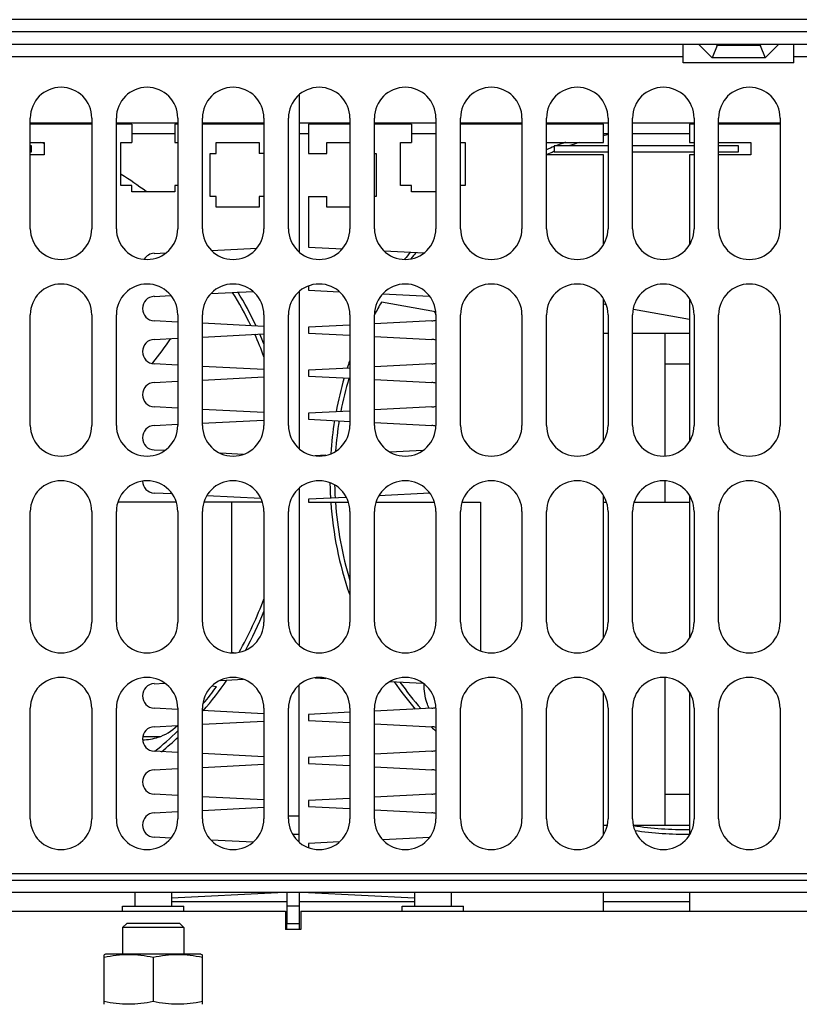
# Model space of a CAD drawing. Header units: millimetres. Extents: x 0 to 1980, y 0 to 1400.
# Tile 11 of 12: x 1081 to 1208, y 717 to 878. Entities that reach past the tile are written whole.
import ezdxf

# ---------------------------------------------------------------- set-up
doc = ezdxf.new("R2010")
doc.units = ezdxf.units.MM
doc.header["$LTSCALE"] = 108.9
doc.layers.get('0').update_dxf_attribs({"linetype": 'CONTINUOUS'})
doc.layers.add('3_ALL_AXES', color=7, linetype='CONTINUOUS')

msp = doc.modelspace()

# ---------------------------------------------------------------- linework, layer by layer
at = {"color": 7, "linetype": 'Continuous'}
for p, q in [((1378.94, 877.54), (616.94, 877.54)), ((624.94, 873.54), (1370.94, 873.54)), ((1188.94, 870.54), (1188.94, 873.54)), ((1194.44, 873.34), (1194.24, 873.54)), ((1201.44, 873.34), (1194.44, 873.34)), ((1201.64, 873.54), (1201.44, 873.34)), ((1206.94, 870.54), (1206.94, 873.54)), ((1206.94, 870.54), (1188.94, 870.54)), ((1126.44, 865.33), (1126.44, 839.74)), ((1082.69, 843.54), (1082.69, 861.54)), ((1082.69, 860.77), (1092.69, 860.77)), ((1092.69, 860.54), (1082.69, 860.54)), ((1092.69, 861.54), (1092.69, 843.54)), ((1096.69, 843.54), (1096.69, 861.54)), ((1096.69, 860.77), (1106.69, 860.77)), ((1099.19, 860.54), (1096.69, 860.54)), ((1099.19, 860.54), (1099.19, 857.54)), ((1106.19, 860.54), (1106.19, 857.54)), ((1106.69, 860.54), (1106.19, 860.54)), ((1106.69, 861.54), (1106.69, 843.54)), ((1110.69, 843.54), (1110.69, 861.54)), ((1110.69, 860.77), (1120.69, 860.77)), ((1120.69, 860.54), (1110.69, 860.54)), ((1120.69, 861.54), (1120.69, 843.54)), ((1124.69, 843.54), (1124.69, 861.54)), ((1126.44, 860.77), (1134.69, 860.77)), ((1127.94, 860.54), (1127.94, 855.79)), ((1134.69, 860.54), (1127.94, 860.54)), ((1134.69, 861.54), (1134.69, 843.54)), ((1138.69, 843.54), (1138.69, 861.54)), ((1138.69, 860.77), (1148.69, 860.77)), ((1144.69, 860.54), (1138.69, 860.54)), ((1144.69, 860.54), (1144.69, 857.54)), ((1148.69, 861.54), (1148.69, 843.54)), ((1152.69, 843.54), (1152.69, 861.54)), ((1152.69, 860.77), (1162.69, 860.77)), ((1162.69, 860.54), (1152.69, 860.54)), ((1162.69, 861.54), (1162.69, 843.54)), ((1166.69, 843.54), (1166.69, 861.54)), ((1166.69, 860.77), (1176.69, 860.77)), ((1175.94, 860.54), (1166.69, 860.54)), ((1175.94, 857.54), (1175.94, 860.54)), ((1176.69, 861.54), (1176.69, 843.54)), ((1180.69, 843.54), (1180.69, 861.54)), ((1180.69, 860.77), (1190.69, 860.77)), ((1190.69, 860.54), (1189.94, 860.54)), ((1189.94, 860.54), (1189.94, 857.54)), ((1190.69, 861.54), (1190.69, 843.54)), ((1194.69, 843.54), (1194.69, 861.54)), ((1194.69, 860.77), (1204.69, 860.77)), ((1204.69, 860.54), (1194.69, 860.54)), ((1204.69, 861.54), (1204.69, 843.54)), ((1082.69, 857.54), (1084.94, 857.54)), ((1082.9, 857.04), (1082.69, 857.04)), ((1082.9, 856.04), (1082.9, 857.04)), ((1084.94, 857.54), (1084.94, 855.54)), ((1097.44, 850.54), (1097.44, 857.54)), ((1097.44, 857.54), (1099.19, 857.54)), ((1106.19, 857.54), (1106.69, 857.54)), ((1112.94, 855.79), (1112.94, 857.54)), ((1112.94, 857.54), (1119.94, 857.54)), ((1119.94, 857.54), (1119.94, 855.79)), ((1130.94, 855.79), (1130.94, 857.54)), ((1130.94, 857.54), (1134.69, 857.54)), ((1142.94, 850.54), (1142.94, 857.54)), ((1142.94, 857.54), (1144.69, 857.54)), ((1152.69, 857.54), (1153.44, 857.54)), ((1153.44, 857.54), (1153.44, 850.54)), ((1166.69, 857.54), (1175.94, 857.54)), ((1176.69, 857.04), (1167.9, 857.04)), ((1167.9, 857.04), (1167.9, 856.04)), ((1190.69, 857.04), (1180.69, 857.04)), ((1189.94, 857.54), (1190.69, 857.54)), ((1194.69, 857.54), (1199.94, 857.54)), ((1197.9, 857.04), (1194.69, 857.04)), ((1197.9, 856.04), (1197.9, 857.04)), ((1199.94, 857.54), (1199.94, 855.54)), ((1082.69, 856.04), (1082.9, 856.04)), ((1084.94, 855.54), (1082.69, 855.54)), ((1111.94, 848.79), (1111.94, 855.79)), ((1111.94, 855.79), (1112.94, 855.79)), ((1120.69, 855.79), (1119.94, 855.79)), ((1127.94, 855.79), (1130.94, 855.79)), ((1138.69, 855.79), (1138.94, 855.79)), ((1138.94, 855.79), (1138.94, 848.79)), ((1175.94, 855.54), (1166.69, 855.54)), ((1167.9, 856.04), (1176.69, 856.04)), ((1175.94, 840.93), (1175.94, 855.54)), ((1180.69, 856.04), (1190.69, 856.04)), ((1190.69, 855.54), (1189.94, 855.54)), ((1189.94, 855.54), (1189.94, 840.93)), ((1194.69, 856.04), (1197.9, 856.04)), ((1199.94, 855.54), (1194.69, 855.54)), ((1099.19, 850.54), (1097.44, 850.54)), ((1099.19, 849.54), (1099.19, 850.54)), ((1106.19, 850.54), (1106.19, 849.54)), ((1106.69, 850.54), (1106.19, 850.54)), ((1144.69, 850.54), (1142.94, 850.54)), ((1144.69, 849.54), (1144.69, 850.54)), ((1153.44, 850.54), (1152.69, 850.54)), ((1106.19, 849.54), (1099.19, 849.54)), ((1148.69, 849.54), (1144.69, 849.54)), ((1112.94, 848.79), (1111.94, 848.79)), ((1112.94, 847.04), (1112.94, 848.79)), ((1119.94, 848.79), (1119.94, 847.04)), ((1120.69, 848.79), (1119.94, 848.79)), ((1127.94, 848.79), (1127.94, 840.54)), ((1127.94, 848.79), (1130.94, 848.79)), ((1130.94, 847.04), (1130.94, 848.79)), ((1138.94, 848.79), (1138.69, 848.79)), ((1119.94, 847.04), (1112.94, 847.04)), ((1134.69, 847.04), (1130.94, 847.04)), ((1102.84, 839.53), (1104.8, 839.63)), ((1112.18, 840), (1119.55, 840.37)), ((1127.94, 840.54), (1133.46, 840.26)), ((1140.26, 839.92), (1146.75, 839.6)), ((1112.1, 833), (1118.93, 833.34)), ((1126.44, 833.33), (1126.44, 807.74)), ((1127.94, 834.21), (1127.94, 833.54)), ((1127.94, 833.54), (1132.98, 833.28)), ((1140.04, 832.93), (1147.66, 832.55)), ((1102.84, 832.53), (1105.57, 832.67)), ((1148.64, 830.03), (1139.82, 831.59)), ((1175.94, 808.93), (1175.94, 832.15)), ((1175.94, 831.31), (1176.39, 831.23)), ((1189.94, 832.15), (1189.94, 808.93)), ((1180.85, 830.44), (1189.94, 828.84)), ((1082.69, 811.54), (1082.69, 829.54)), ((1092.69, 829.54), (1092.69, 811.54)), ((1096.69, 811.54), (1096.69, 829.54)), ((1106.69, 828.35), (1102.84, 828.54)), ((1106.69, 829.54), (1106.69, 811.54)), ((1110.69, 811.54), (1110.69, 829.54)), ((1120.69, 827.65), (1110.69, 828.15)), ((1120.69, 829.54), (1120.69, 811.54)), ((1124.69, 811.54), (1124.69, 829.54)), ((1134.69, 829.54), (1134.69, 811.54)), ((1138.69, 811.54), (1138.69, 829.54)), ((1148.04, 828.54), (1138.69, 828.07)), ((1148.69, 829.54), (1148.69, 811.54)), ((1152.69, 811.54), (1152.69, 829.54)), ((1162.69, 829.54), (1162.69, 811.54)), ((1166.69, 811.54), (1166.69, 829.54)), ((1176.69, 829.54), (1176.69, 811.54)), ((1180.69, 811.54), (1180.69, 829.54)), ((1190.69, 829.54), (1190.69, 811.54)), ((1194.69, 811.54), (1194.69, 829.54)), ((1204.69, 829.54), (1204.69, 811.54)), ((1110.69, 825.92), (1120.69, 826.42)), ((1134.69, 827.87), (1127.94, 827.54)), ((1127.94, 827.54), (1127.94, 826.54)), ((1127.94, 826.54), (1134.69, 826.2)), ((1175.94, 826.54), (1176.69, 826.54)), ((1180.69, 826.54), (1189.94, 826.54)), ((1185.94, 826.53), (1185.94, 806.56)), ((1102.84, 825.53), (1106.69, 825.73)), ((1138.69, 826), (1148.04, 825.53)), ((1106.69, 821.35), (1102.84, 821.54)), ((1120.69, 820.65), (1110.69, 821.15)), ((1134.69, 820.87), (1127.94, 820.54)), ((1127.94, 820.54), (1127.94, 819.54)), ((1148.04, 821.54), (1138.69, 821.07)), ((1185.94, 821.54), (1189.94, 821.54)), ((1102.84, 818.53), (1106.69, 818.73)), ((1110.69, 818.92), (1120.69, 819.42)), ((1127.94, 819.54), (1134.69, 819.2)), ((1138.69, 819), (1148.04, 818.53)), ((1106.69, 814.35), (1102.84, 814.54)), ((1120.69, 813.65), (1110.69, 814.15)), ((1134.69, 813.87), (1127.94, 813.54)), ((1148.04, 814.54), (1138.69, 814.07)), ((1110.67, 811.92), (1120.64, 812.42)), ((1127.94, 813.54), (1127.94, 812.54)), ((1127.94, 812.54), (1134.72, 812.2)), ((1102.84, 811.53), (1106.68, 811.72)), ((1138.71, 812), (1148.04, 811.53)), ((1104.54, 807.45), (1102.84, 807.54)), ((1146.56, 807.46), (1141.21, 807.2)), ((1117.31, 806.82), (1113.64, 807)), ((1130.8, 806.68), (1129.05, 806.59)), ((1185.94, 802.51), (1185.94, 799.04)), ((1126.44, 801.33), (1126.44, 775.74)), ((1105.77, 800.39), (1102.84, 800.54)), ((1120.19, 799.67), (1111.41, 800.11)), ((1134.11, 799.84), (1127.94, 799.54)), ((1127.94, 799.54), (1127.94, 799.04)), ((1147.68, 800.52), (1139.41, 800.11)), ((1175.94, 776.93), (1175.94, 800.15)), ((1189.94, 800.15), (1189.94, 776.93)), ((1106.44, 799.04), (1096.93, 799.04)), ((1120.44, 799.04), (1110.93, 799.04)), ((1115.44, 799.04), (1115.44, 774.56)), ((1127.94, 799.04), (1134.44, 799.04)), ((1138.93, 799.04), (1148.44, 799.04)), ((1152.93, 799.04), (1155.94, 799.04)), ((1155.94, 799.04), (1155.94, 774.86)), ((1175.94, 799.04), (1176.44, 799.04)), ((1180.93, 799.04), (1189.94, 799.04)), ((1082.69, 779.54), (1082.69, 797.54)), ((1092.69, 797.54), (1092.69, 779.54)), ((1096.69, 779.54), (1096.69, 797.54)), ((1106.69, 797.54), (1106.69, 779.54)), ((1110.69, 779.54), (1110.69, 797.54)), ((1120.69, 797.54), (1120.69, 779.54)), ((1124.69, 779.54), (1124.69, 797.54)), ((1134.69, 797.54), (1134.69, 779.54)), ((1138.69, 779.54), (1138.69, 797.54)), ((1148.69, 797.54), (1148.69, 779.54)), ((1152.69, 779.54), (1152.69, 797.54)), ((1162.69, 797.54), (1162.69, 779.54)), ((1166.69, 779.54), (1166.69, 797.54)), ((1176.69, 797.54), (1176.69, 779.54)), ((1180.69, 779.54), (1180.69, 797.54)), ((1190.69, 797.54), (1190.69, 779.54)), ((1194.69, 779.54), (1194.69, 797.54)), ((1204.69, 797.54), (1204.69, 779.54)), ((1115.44, 774.68), (1116.08, 774.57)), ((1129.05, 770.48), (1130.8, 770.39)), ((1185.94, 770.51), (1185.94, 746.54)), ((1102.84, 769.53), (1104.54, 769.62)), ((1112.99, 769.02), (1112.26, 769.15)), ((1113.64, 770.07), (1117.31, 770.25)), ((1126.44, 743.74), (1126.44, 769.33)), ((1141.21, 769.87), (1146.56, 769.61)), ((1175.94, 744.93), (1175.94, 768.15)), ((1189.94, 768.15), (1189.94, 744.93)), ((1082.69, 747.54), (1082.69, 765.54)), ((1092.69, 765.54), (1092.69, 747.54)), ((1096.69, 747.54), (1096.69, 765.54)), ((1106.68, 765.35), (1102.84, 765.54)), ((1106.69, 765.54), (1106.69, 747.54)), ((1120.64, 764.65), (1110.67, 765.15)), ((1110.69, 747.54), (1110.69, 765.54)), ((1120.69, 765.54), (1120.69, 747.54)), ((1124.69, 747.54), (1124.69, 765.54)), ((1134.72, 764.87), (1127.94, 764.54)), ((1127.94, 764.54), (1127.94, 763.54)), ((1134.69, 765.54), (1134.69, 747.54)), ((1138.69, 747.54), (1138.69, 765.54)), ((1148.04, 765.54), (1138.71, 765.07)), ((1148.69, 765.54), (1148.69, 747.54)), ((1152.69, 747.54), (1152.69, 765.54)), ((1162.69, 765.54), (1162.69, 747.54)), ((1166.69, 747.54), (1166.69, 765.54)), ((1176.69, 765.54), (1176.69, 747.54)), ((1180.69, 747.54), (1180.69, 765.54)), ((1190.69, 765.54), (1190.69, 747.54)), ((1194.69, 747.54), (1194.69, 765.54)), ((1204.69, 765.54), (1204.69, 747.54)), ((1102.84, 762.53), (1106.69, 762.73)), ((1110.69, 762.92), (1120.69, 763.42)), ((1127.94, 763.54), (1134.69, 763.2)), ((1138.69, 763), (1148.04, 762.53)), ((1100.98, 760.92), (1103.81, 760.92)), ((1106.69, 758.35), (1102.84, 758.54)), ((1120.69, 757.65), (1110.69, 758.15)), ((1134.69, 757.87), (1127.94, 757.54)), ((1148.04, 758.54), (1138.69, 758.07)), ((1110.69, 755.92), (1120.69, 756.42)), ((1127.94, 757.54), (1127.94, 756.54)), ((1127.94, 756.54), (1134.69, 756.2)), ((1138.69, 756), (1148.04, 755.53)), ((1102.84, 755.53), (1106.69, 755.73)), ((1106.69, 751.35), (1102.84, 751.54)), ((1120.69, 750.65), (1110.69, 751.15)), ((1148.04, 751.54), (1138.69, 751.07)), ((1185.94, 751.54), (1189.94, 751.54)), ((1134.69, 750.87), (1127.94, 750.54)), ((1127.94, 750.54), (1127.94, 749.54)), ((1102.84, 748.53), (1106.69, 748.73)), ((1110.69, 748.92), (1120.69, 749.42)), ((1124.69, 748.04), (1126.44, 748.04)), ((1127.94, 749.54), (1134.69, 749.2)), ((1138.69, 749), (1148.04, 748.53)), ((1175.94, 746.54), (1176.58, 746.54)), ((1180.8, 746.54), (1189.94, 746.54)), ((1125.36, 745.04), (1126.44, 745.04)), ((1105.57, 744.4), (1102.84, 744.54)), ((1118.93, 743.74), (1112.1, 744.08)), ((1132.98, 743.79), (1127.94, 743.54)), ((1127.94, 743.54), (1127.94, 742.86)), ((1147.66, 744.52), (1140.04, 744.14)), ((1373.94, 737.54), (621.94, 737.54)), ((1099.69, 735.54), (1099.69, 733.34)), ((1105.69, 734.68), (1122.94, 735.54)), ((1105.69, 735.54), (1105.69, 733.34)), ((1124.44, 735.54), (1124.44, 730.54)), ((1126.44, 735.54), (1126.44, 729.54)), ((1127.94, 735.54), (1145.19, 734.68)), ((1145.19, 735.54), (1145.19, 733.34)), ((1151.19, 735.54), (1151.19, 733.34)), ((1175.94, 732.54), (1175.94, 735.54)), ((1189.94, 735.54), (1189.94, 732.54)), ((1011.69, 732.54), (1124.19, 732.54)), ((1097.69, 733.34), (1107.69, 733.34)), ((1097.69, 732.54), (1097.69, 733.34)), ((1107.69, 732.54), (1107.69, 733.34)), ((1124.19, 732.54), (1124.19, 729.54)), ((1124.44, 733.42), (1126.44, 733.42)), ((1126.69, 732.54), (1239.19, 732.54)), ((1126.69, 732.54), (1126.69, 729.54)), ((1143.19, 733.34), (1153.19, 733.34)), ((1143.19, 732.54), (1143.19, 733.34)), ((1153.19, 732.54), (1153.19, 733.34)), ((1098.37, 730.54), (1097.69, 729.86)), ((1107.01, 730.54), (1098.37, 730.54)), ((1107.01, 730.54), (1107.69, 729.86)), ((1124.44, 730.54), (1126.44, 730.54)), ((1124.44, 729.54), (1124.44, 730.5)), ((1107.69, 729.86), (1097.69, 729.86)), ((1097.69, 729.86), (1097.69, 725.54)), ((1107.69, 729.86), (1107.69, 725.54)), ((1126.69, 729.54), (1124.19, 729.54))]:
    msp.add_line(p, q, dxfattribs=at)
at = {"color": 3, "linetype": 'Continuous'}
for p, q in [((1378.94, 875.54), (616.94, 875.54)), ((1193.61, 871.34), (1191.41, 873.54)), ((1204.47, 873.54), (1202.27, 871.34)), ((1202.27, 871.34), (1193.61, 871.34)), ((1099.19, 859.04), (1106.19, 859.04)), ((1126.44, 859.04), (1127.94, 859.04)), ((1144.69, 859.04), (1148.69, 859.04)), ((1175.94, 859.04), (1176.69, 859.04)), ((1180.69, 859.04), (1189.94, 859.04)), ((1373.94, 735.54), (621.94, 735.54)), ((1124.44, 734.04), (1105.69, 734.04)), ((1145.19, 734.04), (1126.44, 734.04)), ((1189.94, 734.04), (1175.94, 734.04))]:
    msp.add_line(p, q, dxfattribs=at)
at = {"color": 9, "linetype": 'Continuous'}
for p, q in [((1194.44, 873.34), (1193.61, 871.34)), ((1201.44, 873.34), (1202.27, 871.34)), ((1076.94, 871.54), (1188.94, 871.54)), ((1206.94, 871.54), (1318.94, 871.54)), ((621.94, 738.64), (1373.94, 738.64))]:
    msp.add_line(p, q, dxfattribs=at)
at = {"color": 7, "linetype": 'Continuous'}
for centre, radius, start, end in [((1087.69, 861.54), 5, 0, 180), ((1101.69, 861.54), 5, 0, 180), ((1115.69, 861.54), 5, 0, 180), ((1129.69, 861.54), 5, 0, 180), ((1143.69, 861.54), 5, 0, 180), ((1157.69, 861.54), 5, 0, 180), ((1171.69, 861.54), 5, 0, 180), ((1185.69, 861.54), 5, 0, 180), ((1199.69, 861.54), 5, 0, 180), ((1189.44, 803.04), 57.25, 102.8719, 103.6441), ((1066.94, 803.04), 57.25, 71.7228, 72.2535), ((1189.44, 803.04), 57.25, 107.764, 109.3556), ((1189.44, 803.04), 57.25, 112.1163, 113.4262), ((1087.69, 843.54), 5, 180, 360), ((1101.69, 843.54), 5, 180, 360), ((1115.69, 843.54), 5, 180, 360), ((1129.69, 843.54), 5, 180, 360), ((1143.69, 843.54), 5, 180, 360), ((1157.69, 843.54), 5, 180, 360), ((1171.69, 843.54), 5, 180, 360), ((1185.69, 843.54), 5, 180, 360), ((1199.69, 843.54), 5, 180, 360), ((1102.94, 837.54), 2, 92.8553, 148.6443), ((1189.44, 803.04), 57.25, 140.221, 141.5293), ((1087.69, 829.54), 5, 0, 180), ((1101.69, 829.54), 5, 0, 180), ((1115.69, 829.54), 5, 0, 180), ((1129.69, 829.54), 5, 0, 180), ((1143.69, 829.54), 5, 0, 180), ((1157.69, 829.54), 5, 0, 180), ((1171.69, 829.54), 5, 0, 180), ((1185.69, 829.54), 5, 0, 180), ((1199.69, 829.54), 5, 0, 180), ((1066.94, 803.04), 57.25, 25.5916, 31.7739), ((1102.94, 830.54), 2, 92.8553, 267.1447), ((1189.44, 803.04), 57.25, 150.0859, 152.4307), ((1173.62, 841.3), 27.57, 204.0681, 205.2364), ((1147.94, 830.54), 2, 272.8553, 292.1086), ((1102.94, 823.54), 2, 92.8553, 267.1447), ((1075.17, 845.23), 36.12, 319.4226, 327.2037), ((1066.94, 803.04), 57.25, 20.074, 24.0404), ((1147.94, 823.54), 2, 67.8914, 87.1447), ((1074.44, 845.83), 37.07, 319.1551, 319.4485), ((1147.94, 823.54), 2, 272.8553, 292.1086), ((1102.94, 816.54), 2, 92.8553, 267.1447), ((1189.44, 803.04), 57.25, 163.5868, 169.162), ((1147.94, 816.54), 2, 67.8914, 87.1447), ((1147.94, 816.54), 2, 272.8553, 292.1086), ((1189.44, 803.04), 57.25, 170.6998, 175.6974), ((1087.69, 811.54), 5, 180, 360), ((1101.69, 811.54), 5, 180, 360), ((1102.94, 809.54), 2, 92.8553, 267.1447), ((1115.69, 811.54), 5, 180, 360), ((1129.69, 811.54), 5, 180, 360), ((1143.69, 811.54), 5, 180, 360), ((1147.94, 809.54), 2, 68.2926, 87.1447), ((1157.69, 811.54), 5, 180, 360), ((1171.69, 811.54), 5, 180, 360), ((1185.69, 811.54), 5, 180, 360), ((1199.69, 811.54), 5, 180, 360), ((1087.69, 797.54), 5, 0, 180), ((1101.69, 797.54), 5, 0, 180), ((1102.94, 802.54), 2, 181.8178, 267.1447), ((1115.69, 797.54), 5, 0, 180), ((1129.69, 797.54), 5, 0, 180), ((1143.69, 797.54), 5, 0, 180), ((1157.69, 797.54), 5, 0, 180), ((1171.69, 797.54), 5, 0, 180), ((1185.69, 797.54), 5, 0, 180), ((1199.69, 797.54), 5, 0, 180), ((1189.44, 803.04), 57.25, 181.1974, 183.2879), ((1189.44, 803.04), 57.25, 184.0083, 196.9733), ((1066.94, 803.04), 57.25, 330.2572, 339.9378), ((1087.69, 779.54), 5, 180, 360), ((1101.69, 779.54), 5, 180, 360), ((1115.69, 779.54), 5, 180, 360), ((1129.69, 779.54), 5, 180, 360), ((1143.69, 779.54), 5, 180, 360), ((1157.69, 779.54), 5, 180, 360), ((1171.69, 779.54), 5, 180, 360), ((1185.69, 779.54), 5, 180, 360), ((1199.69, 779.54), 5, 180, 360), ((1087.69, 765.54), 5, 0, 180), ((1101.69, 765.54), 5, 0, 180), ((1115.69, 765.54), 5, 0, 180), ((1129.69, 765.54), 5, 0, 180), ((1143.69, 765.54), 5, 0, 180), ((1157.69, 765.54), 5, 0, 180), ((1171.69, 765.54), 5, 0, 180), ((1185.69, 765.54), 5, 0, 180), ((1199.69, 765.54), 5, 0, 180), ((1102.94, 767.54), 2, 92.8553, 267.1447), ((1066.94, 803.04), 57.25, 320.0649, 323.5501), ((1189.44, 803.04), 57.25, 215.514, 221.0498), ((1147.94, 767.54), 2, 272.8553, 291.7074), ((1102.94, 760.54), 2, 92.8553, 267.1447), ((1147.94, 760.54), 2, 67.8914, 87.1447), ((1066.94, 803.04), 57.25, 308.9641, 313.9939), ((1147.94, 760.54), 2, 272.8553, 292.1086), ((1102.94, 753.54), 2, 92.8553, 267.1447), ((1147.94, 753.54), 2, 67.8914, 87.1447), ((1147.94, 753.54), 2, 272.8553, 292.1086), ((1102.94, 746.54), 2, 92.8553, 267.1447), ((1147.94, 746.54), 2, 67.8914, 87.1447), ((1087.69, 747.54), 5, 180, 360), ((1101.69, 747.54), 5, 180, 360), ((1115.69, 747.54), 5, 180, 360), ((1129.69, 747.54), 5, 180, 360), ((1143.69, 747.54), 5, 180, 360), ((1157.69, 747.54), 5, 180, 360), ((1171.69, 747.54), 5, 180, 360), ((1185.69, 747.54), 5, 180, 360), ((1189.44, 803.04), 57.25, 261.3426, 270.4994), ((1199.69, 747.54), 5, 180, 360)]:
    msp.add_arc(centre, radius, start, end, dxfattribs=at)
at = {"color": 3, "linetype": 'Continuous'}
for centre, start, end in [((1189.44, 803.04), 111.7557, 113.1029), ((1189.44, 803.04), 109.8201, 111.2869), ((1066.94, 803.04), 53.3959, 58.2281), ((1189.44, 803.04), 140.7736, 142.2182), ((1066.94, 803.04), 25.2086, 31.3959), ((1066.94, 803.04), 22.0182, 23.7591), ((1189.44, 803.04), 160.9149, 162.0925), ((1189.44, 803.04), 163.7662, 169.3379), ((1189.44, 803.04), 170.7756, 176.1185), ((1189.44, 803.04), 180.8404, 183.292), ((1189.44, 803.04), 183.966, 199.0851), ((1066.94, 803.04), 331.0197, 337.9818), ((1066.94, 803.04), 319.1541, 325.4048), ((1189.44, 803.04), 214.9447, 220.495), ((1189.44, 803.04), 224.3725, 225.3476), ((1066.94, 803.04), 309.7823, 313.3235), ((1189.44, 803.04), 257.048, 257.1817), ((1189.44, 803.04), 261.658, 270.5809)]:
    msp.add_arc(centre, 58, start, end, dxfattribs=at)
at = {"color": 7, "linetype": 'Continuous'}
for points, knots in [([(1147.59, 765.51), (1147.45, 765.82), (1146.94, 767.07), (1146.77, 768.41), (1146.78, 769.45)], [0, 0, 0, 0, 0.2492, 1, 1, 1, 1]), ([(1100.95, 760.39), (1101.83, 760.42), (1103.85, 760.73), (1105.67, 761.79), (1106.62, 762.71)], [0, 0, 0, 0, 0.424043, 1, 1, 1, 1])]:
    msp.add_open_spline(points, degree=3, knots=knots, dxfattribs=at)
at = {"layer": '3_ALL_AXES', "color": 7, "linetype": 'Continuous'}
for p, q in [((1094.94, 725.54), (1094.69, 725.44)), ((1110.44, 725.54), (1094.94, 725.54)), ((1110.44, 725.54), (1110.69, 725.44)), ((1094.69, 717.38), (1094.69, 725.44)), ((1102.69, 724.99), (1102.69, 717.83)), ((1110.69, 717.38), (1110.69, 725.44))]:
    msp.add_line(p, q, dxfattribs=at)
for points in [[(1102.69, 724.99), (1102.03, 725.13), (1100.7, 725.36), (1098.69, 725.49), (1096.67, 725.36), (1095.35, 725.13), (1094.69, 724.99)], [(1110.69, 724.99), (1110.03, 725.13), (1108.7, 725.36), (1106.69, 725.49), (1104.67, 725.36), (1103.35, 725.13), (1102.69, 724.99)], [(1102.69, 717.83), (1102.03, 717.69), (1100.7, 717.46), (1098.69, 717.33), (1096.67, 717.46), (1095.35, 717.69), (1094.69, 717.83)], [(1110.69, 717.83), (1110.03, 717.69), (1108.7, 717.46), (1106.69, 717.33), (1104.67, 717.46), (1103.35, 717.69), (1102.69, 717.83)]]:
    msp.add_open_spline(points, degree=3, knots=[0, 0, 0, 0, 0.250382, 0.5, 0.749618, 1, 1, 1, 1], dxfattribs=at)

doc.saveas('drawing.dxf')
